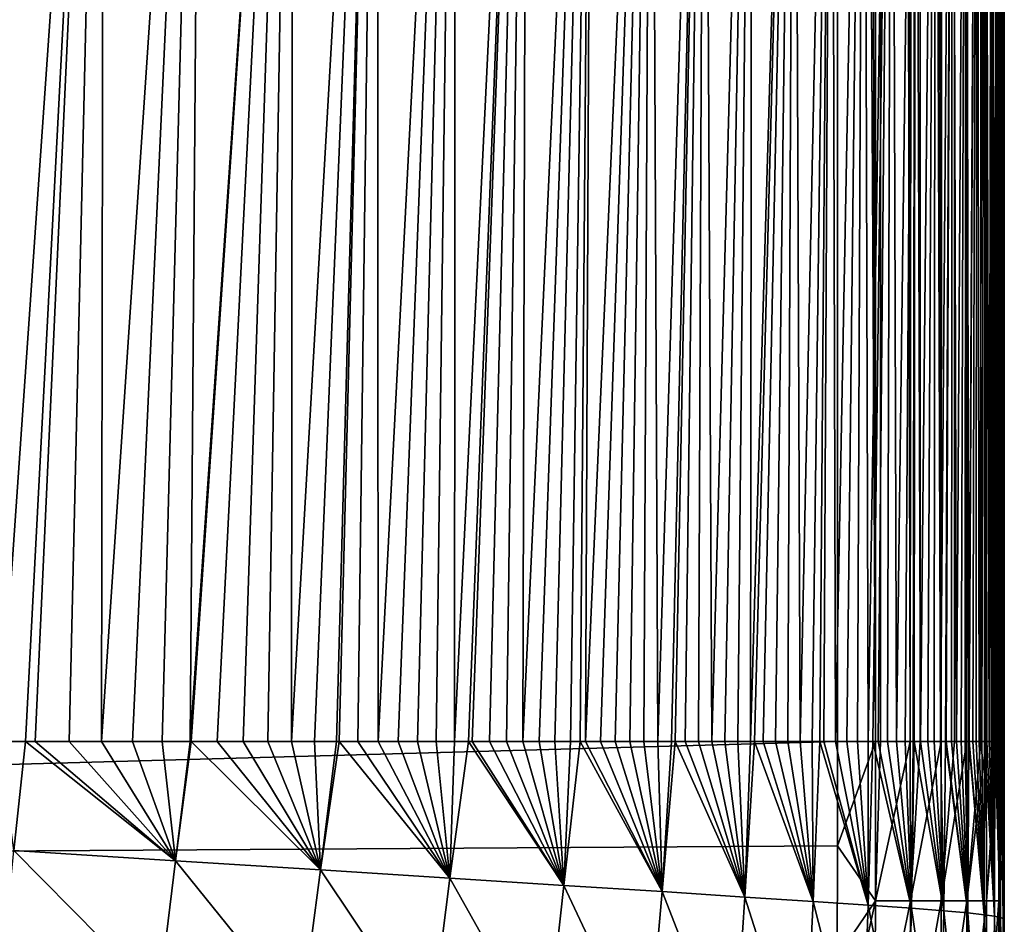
# Model space of a CAD drawing. Header units: metres. Extents: x -82 to 67, y -109 to 109.
# Tile 53 of 216: x -2.35 to 3.61, y -87.96 to -82.5. Entities that reach past the tile are written whole.
import ezdxf

# ---------------------------------------------------------------- set-up
doc = ezdxf.new("R2010")
doc.units = ezdxf.units.M
doc.layers.add('solid_21_382_010_XXX', color=7, linetype='CONTINUOUS')

msp = doc.modelspace()

# ---------------------------------------------------------------- linework, layer by layer
at = {"layer": 'solid_21_382_010_XXX'}
for points in [[(2.598521, -1.536014, -22.642931), (2.598529, -44.197315, -22.642931), (2.827302, -86.858627, -22.669306)], [(2.852906, -1.536016, -22.676046), (2.598521, -1.536014, -22.642931), (2.827302, -86.858627, -22.669306)], [(2.852906, -1.536016, -22.676046), (2.827302, -86.858627, -22.669306), (2.858518, -86.858627, -22.677156)], [(3.09091, -1.536014, -22.772713), (2.852906, -1.536016, -22.676046), (3.038268, -86.85862, -22.744455)], [(2.852906, -1.536016, -22.676046), (2.858518, -86.858627, -22.677156), (3.038268, -86.85862, -22.744455)], [(3.09091, -1.536014, -22.772713), (3.038268, -86.85862, -22.744455), (3.099275, -86.85862, -22.776884)], [(3.296548, -1.536013, -22.92668), (3.09091, -1.536014, -22.772713), (3.224324, -86.85862, -22.862169)], [(3.09091, -1.536014, -22.772713), (3.099275, -86.85862, -22.776884), (3.224324, -86.85862, -22.862169)], [(3.296548, -1.536013, -22.92668), (3.224324, -86.85862, -22.862169), (3.306442, -86.85862, -22.935518)], [(3.296548, -1.536013, -22.92668), (3.37973, -86.85862, -23.017059), (3.456317, -1.536012, -23.127838)], [(3.296548, -1.536013, -22.92668), (3.306442, -86.85862, -22.935518), (3.37973, -86.85862, -23.017059)], [(3.37973, -86.85862, -23.017059), (3.46567, -86.85862, -23.142235), (3.456317, -1.536012, -23.127838)], [(3.46567, -86.85862, -23.142235), (3.464059, -3.614654, -23.14086), (3.456317, -1.536012, -23.127838)], [(3.49805, -86.85862, -23.202696), (3.478677, -5.068803, -23.166796), (3.464059, -3.614654, -23.14086)], [(3.46567, -86.85862, -23.142235), (3.49805, -86.85862, -23.202696), (3.464059, -3.614654, -23.14086)], [(3.49805, -86.85862, -23.202696), (3.487749, -5.757419, -23.183859), (3.478677, -5.068803, -23.166796)], [(3.49805, -86.85862, -23.202696), (3.507094, -7.024646, -23.22319), (3.487749, -5.757419, -23.183859)], [(3.49805, -86.85862, -23.202696), (3.566073, -86.85862, -23.382662), (3.507094, -7.024646, -23.22319)], [(3.566073, -86.85862, -23.382662), (3.52089, -7.848867, -23.254227), (3.507094, -7.024646, -23.22319)], [(3.566073, -86.85862, -23.382662), (3.543612, -9.161885, -23.312811), (3.52089, -7.848867, -23.254227)], [(3.566073, -86.85862, -23.382662), (3.556712, -9.930663, -23.352652), (3.543612, -9.161885, -23.312811)], [(3.566073, -86.85862, -23.382662), (3.568907, -10.688741, -23.395985), (3.556712, -9.930663, -23.352652)], [(3.566073, -86.85862, -23.382662), (3.573868, -86.85862, -23.413246), (3.568907, -10.688741, -23.395985)], [(3.573868, -86.85862, -23.413246), (3.586727, -11.969108, -23.479986), (3.568907, -10.688741, -23.395985)], [(3.573868, -86.85862, -23.413246), (3.601149, -86.85862, -23.642069), (3.586727, -11.969108, -23.479986)], [(3.586727, -11.969108, -23.479986), (3.601149, -86.85862, -23.642069), (3.590361, -12.289197, -23.503336)], [(3.590361, -12.289197, -23.503336), (3.601149, -86.85862, -23.642069), (3.601092, -79.341942, -23.646206)], [(2.598529, -44.197315, -22.642931), (-26.784246, -44.197315, -22.642931), (-26.784435, -86.858612, -22.642931)], [(2.598529, -44.197315, -22.642931), (-26.784435, -86.858612, -22.642931), (2.598693, -86.85862, -22.642931)], [(2.598529, -44.197315, -22.642931), (2.598693, -86.85862, -22.642931), (2.827302, -86.858627, -22.669306)], [(-2.469517, -77.800217, -58.796761), (-1.837912, -77.800217, -58.627296), (-2.468715, -86.858734, -58.261272)], [(-1.837912, -77.800217, -58.627296), (-2.311071, -86.858734, -58.218792), (-2.468715, -86.858734, -58.261272)], [(-1.837912, -77.800217, -58.627296), (-2.252745, -86.858734, -58.202427), (-2.311071, -86.858734, -58.218792)], [(-1.837912, -77.800217, -58.627296), (-2.046768, -86.858734, -58.14167), (-2.252745, -86.858734, -58.202427)], [(-1.837912, -77.800217, -58.627296), (-1.850579, -86.858727, -58.079231), (-2.046768, -86.858734, -58.14167)], [(-1.246546, -77.800217, -58.42482), (-1.663592, -86.858727, -58.015209), (-1.850579, -86.858727, -58.079231)], [(-1.837912, -77.800217, -58.627296), (-1.246546, -77.800217, -58.42482), (-1.850579, -86.858727, -58.079231)], [(-1.246546, -77.800217, -58.42482), (-1.485009, -86.858727, -57.949604), (-1.663592, -86.858727, -58.015209)], [(-1.246546, -77.800217, -58.42482), (-1.314782, -86.858727, -57.882683), (-1.485009, -86.858727, -57.949604)], [(-0.695236, -77.800217, -58.18597), (-1.308922, -86.858727, -57.880299), (-1.314782, -86.858727, -57.882683)], [(-1.246546, -77.800217, -58.42482), (-0.695236, -77.800217, -58.18597), (-1.314782, -86.858727, -57.882683)], [(-0.695236, -77.800217, -58.18597), (-1.151799, -86.858727, -57.814274), (-1.308922, -86.858727, -57.880299)], [(-0.695236, -77.800217, -58.18597), (-0.995888, -86.858727, -57.744564), (-1.151799, -86.858727, -57.814274)], [(-0.695236, -77.800217, -58.18597), (-0.846441, -86.858727, -57.673523), (-0.995888, -86.858727, -57.744564)], [(-0.695236, -77.800217, -58.18597), (-0.702596, -86.858727, -57.600937), (-0.846441, -86.858727, -57.673523)], [(-0.183799, -77.800217, -57.907394), (-0.564411, -86.858719, -57.527027), (-0.702596, -86.858727, -57.600937)], [(-0.695236, -77.800217, -58.18597), (-0.183799, -77.800217, -57.907394), (-0.702596, -86.858727, -57.600937)], [(-0.183799, -77.800217, -57.907394), (-0.431086, -86.858719, -57.45155), (-0.564411, -86.858719, -57.527027)], [(-0.183799, -77.800217, -57.907394), (-0.414805, -86.858719, -57.442036), (-0.431086, -86.858719, -57.45155)], [(-0.183799, -77.800217, -57.907394), (-0.302537, -86.858719, -57.374615), (-0.414805, -86.858719, -57.442036)], [(-0.183799, -77.800217, -57.907394), (-0.178305, -86.858719, -57.296104), (-0.302537, -86.858719, -57.374615)], [(-0.183799, -77.800217, -57.907394), (0.28795, -77.800217, -57.585735), (-0.178305, -86.858719, -57.296104)], [(0.28795, -77.800217, -57.585735), (-0.057834, -86.858719, -57.215782), (-0.178305, -86.858719, -57.296104)], [(0.28795, -77.800217, -57.585735), (0.058834, -86.858719, -57.133789), (-0.057834, -86.858719, -57.215782)], [(0.28795, -77.800217, -57.585735), (0.172292, -86.858719, -57.049786), (0.058834, -86.858719, -57.133789)], [(0.28795, -77.800217, -57.585735), (0.282559, -86.858719, -56.963833), (0.172292, -86.858719, -57.049786)], [(0.720337, -77.800217, -57.217628), (0.368062, -86.858719, -56.894051), (0.282559, -86.858719, -56.963833)], [(0.28795, -77.800217, -57.585735), (0.720337, -77.800217, -57.217628), (0.282559, -86.858719, -56.963833)], [(0.720337, -77.800217, -57.217628), (0.389913, -86.858719, -56.875759), (0.368062, -86.858719, -56.894051)], [(0.720337, -77.800217, -57.217628), (0.494652, -86.858719, -56.785355), (0.389913, -86.858719, -56.875759)], [(0.720337, -77.800217, -57.217628), (0.596741, -86.858719, -56.692669), (0.494652, -86.858719, -56.785355)], [(0.720337, -77.800217, -57.217628), (0.696619, -86.858719, -56.597305), (0.596741, -86.858719, -56.692669)], [(1.114497, -77.800217, -56.799667), (0.794256, -86.858719, -56.499275), (0.696619, -86.858719, -56.597305)], [(0.720337, -77.800217, -57.217628), (1.114497, -77.800217, -56.799667), (0.696619, -86.858719, -56.597305)], [(1.114497, -77.800217, -56.799667), (0.88988, -86.858719, -56.398327), (0.794256, -86.858719, -56.499275)], [(1.114497, -77.800217, -56.799667), (0.983697, -86.858719, -56.294186), (0.88988, -86.858719, -56.398327)], [(1.114497, -77.800217, -56.799667), (1.042853, -86.858719, -56.22575), (0.983697, -86.858719, -56.294186)], [(1.114497, -77.800217, -56.799667), (1.075657, -86.858719, -56.186829), (1.042853, -86.858719, -56.22575)], [(1.471846, -77.800217, -56.328438), (1.166031, -86.858719, -56.075855), (1.075657, -86.858719, -56.186829)], [(1.114497, -77.800217, -56.799667), (1.471846, -77.800217, -56.328438), (1.075657, -86.858719, -56.186829)], [(1.471846, -77.800217, -56.328438), (1.254735, -86.858719, -55.961254), (1.166031, -86.858719, -56.075855)], [(1.471846, -77.800217, -56.328438), (1.341974, -86.858719, -55.842632), (1.254735, -86.858719, -55.961254)], [(1.471846, -77.800217, -56.328438), (1.427859, -86.858719, -55.719669), (1.341974, -86.858719, -55.842632)], [(1.471846, -77.800217, -56.328438), (1.512339, -86.858719, -55.592251), (1.427859, -86.858719, -55.719669)], [(1.471846, -77.800217, -56.328438), (1.793804, -77.800217, -55.800507), (1.512339, -86.858719, -55.592251)], [(1.793804, -77.800217, -55.800507), (1.595701, -86.858719, -55.459705), (1.512339, -86.858719, -55.592251)], [(1.793804, -77.800217, -55.800507), (1.616339, -86.858719, -55.425785), (1.595701, -86.858719, -55.459705)], [(1.793804, -77.800217, -55.800507), (1.67782, -86.858719, -55.321964), (1.616339, -86.858719, -55.425785)], [(1.793804, -77.800217, -55.800507), (1.758842, -86.858719, -55.178478), (1.67782, -86.858719, -55.321964)], [(1.793804, -77.800217, -55.800507), (1.838762, -86.858719, -55.028904), (1.758842, -86.858719, -55.178478)], [(1.793804, -77.800217, -55.800507), (2.081789, -77.800217, -55.212463), (1.838762, -86.858719, -55.028904)], [(2.081789, -77.800217, -55.212463), (1.917562, -86.858719, -54.872887), (1.838762, -86.858719, -55.028904)], [(2.081789, -77.800217, -55.212463), (1.995603, -86.858719, -54.709236), (1.917562, -86.858719, -54.872887)], [(2.081789, -77.800217, -55.212463), (2.072672, -86.858719, -54.537823), (1.995603, -86.858719, -54.709236)], [(2.337225, -77.800217, -54.560886), (2.09666, -86.858719, -54.48233), (2.072672, -86.858719, -54.537823)], [(2.081789, -77.800217, -55.212463), (2.337225, -77.800217, -54.560886), (2.072672, -86.858719, -54.537823)], [(2.337225, -77.800217, -54.560886), (2.148939, -86.858719, -54.357639), (2.09666, -86.858719, -54.48233)], [(2.337225, -77.800217, -54.560886), (2.224432, -86.858719, -54.16787), (2.148939, -86.858719, -54.357639)], [(2.337225, -77.800217, -54.560886), (2.298964, -86.858719, -53.968147), (2.224432, -86.858719, -54.16787)], [(2.337225, -77.800217, -54.560886), (2.372582, -86.858719, -53.757442), (2.298964, -86.858719, -53.968147)], [(2.337225, -77.800217, -54.560886), (2.561789, -77.800217, -53.842461), (2.372582, -86.858719, -53.757442)], [(2.561789, -77.800217, -53.842461), (2.445132, -86.858711, -53.535183), (2.372582, -86.858719, -53.757442)], [(2.561789, -77.800217, -53.842461), (2.492285, -86.858711, -53.382103), (2.445132, -86.858711, -53.535183)], [(2.561789, -77.800217, -53.842461), (2.516325, -86.858711, -53.301224), (2.492285, -86.858711, -53.382103)], [(2.561789, -77.800217, -53.842461), (2.586138, -86.858711, -53.054569), (2.516325, -86.858711, -53.301224)], [(2.561789, -77.800217, -53.842461), (2.757504, -77.800217, -53.054008), (2.586138, -86.858711, -53.054569)], [(2.757504, -77.800217, -53.054008), (2.654184, -86.858711, -52.795509), (2.586138, -86.858711, -53.054569)], [(2.757504, -77.800217, -53.054008), (2.71979, -86.858711, -52.52586), (2.654184, -86.858711, -52.795509)], [(2.757504, -77.800217, -53.054008), (2.783081, -86.858711, -52.244522), (2.71979, -86.858711, -52.52586)], [(2.757504, -77.800217, -53.054008), (2.926415, -77.800217, -52.192371), (2.783081, -86.858711, -52.244522)], [(2.926415, -77.800217, -52.192371), (2.811349, -86.858711, -52.111324), (2.783081, -86.858711, -52.244522)], [(2.926415, -77.800217, -52.192371), (2.843543, -86.858711, -51.953392), (2.811349, -86.858711, -52.111324)], [(2.926415, -77.800217, -52.192371), (2.901067, -86.858711, -51.652988), (2.843543, -86.858711, -51.953392)], [(2.926415, -77.800217, -52.192371), (2.955689, -86.858711, -51.343254), (2.901067, -86.858711, -51.652988)], [(2.926415, -77.800217, -52.192371), (3.07057, -77.800217, -51.254383), (2.955689, -86.858711, -51.343254)], [(3.07057, -77.800217, -51.254383), (3.007185, -86.858711, -51.025852), (2.955689, -86.858711, -51.343254)], [(3.07057, -77.800217, -51.254383), (3.055738, -86.858711, -50.700287), (3.007185, -86.858711, -51.025852)], [(3.07057, -77.800217, -51.254383), (3.061818, -86.858711, -50.657509), (3.055738, -86.858711, -50.700287)], [(3.07057, -77.800217, -51.254383), (3.101308, -86.858711, -50.367558), (3.061818, -86.858711, -50.657509)], [(3.07057, -77.800217, -51.254383), (3.192015, -77.800217, -50.236881), (3.101308, -86.858711, -50.367558)], [(3.192015, -77.800217, -50.236881), (3.143985, -86.858711, -50.027981), (3.101308, -86.858711, -50.367558)], [(3.192015, -77.800217, -50.236881), (3.183889, -86.858711, -49.681683), (3.143985, -86.858711, -50.027981)], [(3.192015, -77.800217, -50.236881), (3.221074, -86.858711, -49.329449), (3.183889, -86.858711, -49.681683)], [(3.192015, -77.800217, -50.236881), (3.2928, -77.800217, -49.136765), (3.221074, -86.858711, -49.329449)], [(3.2928, -77.800217, -49.136765), (3.252383, -86.858711, -49.006889), (3.221074, -86.858711, -49.329449)], [(3.2928, -77.800217, -49.136765), (3.255695, -86.858711, -48.971203), (3.252383, -86.858711, -49.006889)], [(3.2928, -77.800217, -49.136765), (3.287854, -86.858711, -48.60738), (3.255695, -86.858711, -48.971203)], [(3.2928, -77.800217, -49.136765), (3.317663, -86.858711, -48.238369), (3.287854, -86.858711, -48.60738)], [(3.2928, -77.800217, -49.136765), (3.374989, -77.800217, -47.951317), (3.317663, -86.858711, -48.238369)], [(3.374989, -77.800217, -47.951317), (3.345277, -86.858711, -47.863968), (3.317663, -86.858711, -48.238369)], [(3.374989, -77.800217, -47.951317), (3.370837, -86.858711, -47.484016), (3.345277, -86.858711, -47.863968)], [(3.374989, -77.800217, -47.951317), (3.391677, -86.858711, -47.145889), (3.370837, -86.858711, -47.484016)], [(3.374989, -77.800217, -47.951317), (3.440649, -77.800217, -46.677952), (3.391677, -86.858711, -47.145889)], [(3.440649, -77.800217, -46.677952), (3.394447, -86.858711, -47.098766), (3.391677, -86.858711, -47.145889)], [(3.440649, -77.800217, -46.677952), (3.416268, -86.858711, -46.707375), (3.394447, -86.858711, -47.098766)], [(3.440649, -77.800217, -46.677952), (3.436393, -86.858711, -46.309898), (3.416268, -86.858711, -46.707375)], [(3.440649, -77.800217, -46.677952), (3.454927, -86.858711, -45.906105), (3.436393, -86.858711, -46.309898)], [(3.440649, -77.800217, -46.677952), (3.49185, -77.800217, -45.314087), (3.454927, -86.858711, -45.906105)], [(3.49185, -77.800217, -45.314087), (3.471981, -86.858711, -45.495308), (3.454927, -86.858711, -45.906105)], [(3.49185, -77.800217, -45.314087), (3.487623, -86.858711, -45.077751), (3.471981, -86.858711, -45.495308)], [(3.49185, -77.800217, -45.314087), (3.488175, -86.858711, -45.062195), (3.487623, -86.858711, -45.077751)], [(3.49185, -77.800217, -45.314087), (3.501929, -86.858711, -44.653416), (3.488175, -86.858711, -45.062195)], [(3.49185, -77.800217, -45.314087), (3.51497, -86.858711, -44.222351), (3.501929, -86.858711, -44.653416)], [(3.49185, -77.800217, -45.314087), (3.53066, -77.800217, -43.857132), (3.51497, -86.858711, -44.222351)], [(3.53066, -77.800217, -43.857132), (3.52682, -86.858711, -43.784546), (3.51497, -86.858711, -44.222351)], [(3.53066, -77.800217, -43.857132), (3.537549, -86.858711, -43.339985), (3.52682, -86.858711, -43.784546)], [(3.53066, -77.800217, -43.857132), (3.547224, -86.858711, -42.888718), (3.537549, -86.858711, -43.339985)], [(3.53066, -77.800217, -43.857132), (3.559143, -77.800217, -42.304516), (3.547224, -86.858711, -42.888718)], [(3.559143, -77.800217, -42.304516), (3.550061, -86.858711, -42.745361), (3.547224, -86.858711, -42.888718)], [(3.559143, -77.800217, -42.304516), (3.555915, -86.858711, -42.430592), (3.550061, -86.858711, -42.745361)], [(3.559143, -77.800217, -42.304516), (3.563684, -86.858711, -41.965649), (3.555915, -86.858711, -42.430592)], [(3.559143, -77.800217, -42.304516), (3.570596, -86.858711, -41.493847), (3.563684, -86.858711, -41.965649)], [(3.559143, -77.800217, -42.304516), (3.579134, -77.800217, -40.654018), (3.570596, -86.858711, -41.493847)], [(3.579134, -77.800217, -40.654018), (3.576711, -86.858711, -41.015163), (3.570596, -86.858711, -41.493847)], [(3.579134, -77.800217, -40.654018), (3.58209, -86.858711, -40.529625), (3.576711, -86.858711, -41.015163)], [(3.579134, -77.800217, -40.654018), (3.585444, -86.858711, -40.186146), (3.58209, -86.858711, -40.529625)], [(3.579134, -77.800217, -40.654018), (3.586792, -86.858711, -40.036972), (3.585444, -86.858711, -40.186146)], [(3.579134, -77.800217, -40.654018), (3.590867, -86.858711, -39.537331), (3.586792, -86.858711, -40.036972)], [(3.579134, -77.800217, -40.654018), (3.592148, -77.800217, -38.903912), (3.590867, -86.858711, -39.537331)], [(3.592148, -77.800217, -38.903912), (3.594362, -86.858711, -39.030449), (3.590867, -86.858711, -39.537331)], [(3.592148, -77.800217, -38.903912), (3.597326, -86.858711, -38.516113), (3.594362, -86.858711, -39.030449)], [(3.592148, -77.800217, -38.903912), (3.599801, -86.858711, -37.9944), (3.597326, -86.858711, -38.516113)], [(3.592148, -77.800217, -38.903912), (3.599676, -77.800217, -37.052513), (3.599801, -86.858711, -37.9944)], [(3.599676, -77.800217, -37.052513), (3.601833, -86.858711, -37.464828), (3.599801, -86.858711, -37.9944)], [(3.599676, -77.800217, -37.052513), (3.602131, -86.858711, -37.376034), (3.601833, -86.858711, -37.464828)], [(3.599676, -77.800217, -37.052513), (3.603465, -86.858711, -36.92749), (3.602131, -86.858711, -37.376034)], [(3.599676, -77.800217, -37.052513), (3.604738, -86.858711, -36.38208), (3.603465, -86.858711, -36.92749)], [(3.599676, -77.800217, -37.052513), (3.603211, -77.800217, -35.098133), (3.604738, -86.858711, -36.38208)], [(3.6025, -77.800217, -26.221916), (3.601092, -79.341942, -23.646206), (3.602055, -86.858711, -25.833475)], [(3.6025, -77.800217, -26.221916), (3.602055, -86.858711, -25.833475), (3.602446, -86.858711, -26.534491)], [(3.6025, -77.800217, -26.221916), (3.602446, -86.858711, -26.534491), (3.602884, -86.858711, -27.222708)], [(3.6025, -77.800217, -26.221916), (3.603007, -86.858711, -27.40358), (3.603357, -86.858711, -27.898464)], [(3.603458, -77.800217, -28.601582), (3.6025, -77.800217, -26.221916), (3.603357, -86.858711, -27.898464)], [(3.6025, -77.800217, -26.221916), (3.602884, -86.858711, -27.222708), (3.603007, -86.858711, -27.40358)], [(3.603211, -77.800217, -35.098133), (3.605695, -86.858711, -35.828178), (3.604738, -86.858711, -36.38208)], [(3.603211, -77.800217, -35.098133), (3.606372, -86.858711, -35.265991), (3.605695, -86.858711, -35.828178)], [(3.603211, -77.800217, -35.098133), (3.606801, -86.858711, -34.695866), (3.606372, -86.858711, -35.265991)], [(3.603211, -77.800217, -35.098133), (3.606963, -86.858711, -34.310162), (3.606801, -86.858711, -34.695866)], [(3.603211, -77.800217, -35.098133), (3.604244, -77.800217, -33.039085), (3.606963, -86.858711, -34.310162)], [(3.603458, -77.800217, -28.601582), (3.603357, -86.858711, -27.898464), (3.603851, -86.858711, -28.562319)], [(3.603458, -77.800217, -28.601582), (3.604358, -86.858711, -29.215673), (3.604864, -86.858711, -29.858183)], [(3.604136, -77.800217, -30.873819), (3.603458, -77.800217, -28.601582), (3.604864, -86.858711, -29.858183)], [(3.603458, -77.800217, -28.601582), (3.603851, -86.858711, -28.562319), (3.604358, -86.858711, -29.215673)], [(3.604136, -77.800217, -30.873819), (3.606265, -86.858711, -31.730736), (3.606629, -86.858711, -32.33873)], [(3.604244, -77.800217, -33.039085), (3.604136, -77.800217, -30.873819), (3.606629, -86.858711, -32.33873)], [(3.604136, -77.800217, -30.873819), (3.605833, -86.858711, -31.115391), (3.606265, -86.858711, -31.730736)], [(3.604136, -77.800217, -30.873819), (3.605737, -86.858711, -30.986214), (3.605833, -86.858711, -31.115391)], [(3.604136, -77.800217, -30.873819), (3.605359, -86.858711, -30.49139), (3.605737, -86.858711, -30.986214)], [(3.604136, -77.800217, -30.873819), (3.604864, -86.858711, -29.858183), (3.605359, -86.858711, -30.49139)], [(3.604244, -77.800217, -33.039085), (3.60701, -86.858711, -34.117699), (3.606963, -86.858711, -34.310162)], [(3.604244, -77.800217, -33.039085), (3.607031, -86.858711, -33.531921), (3.60701, -86.858711, -34.117699)], [(3.604244, -77.800217, -33.039085), (3.606894, -86.858711, -32.939011), (3.607031, -86.858711, -33.531921)], [(3.604244, -77.800217, -33.039085), (3.606629, -86.858711, -32.33873), (3.606894, -86.858711, -32.939011)], [(3.601092, -79.341942, -23.646206), (3.601723, -86.858711, -25.1178), (3.602055, -86.858711, -25.833475)], [(3.601092, -79.341942, -23.646206), (3.601462, -86.858711, -24.387468), (3.601723, -86.858711, -25.1178)], [(3.601092, -79.341942, -23.646206), (3.601149, -86.85862, -23.642069), (3.601462, -86.858711, -24.387468)], [(2.598693, -86.85862, -22.642931), (-26.784435, -86.858612, -22.642931), (-26.784359, -87.672966, -22.642931)], [(2.598876, -87.490929, -22.642931), (2.598693, -86.85862, -22.642931), (-26.784359, -87.672966, -22.642931)], [(-2.381119, -87.519005, -58.19664), (-2.468715, -86.858734, -58.261272), (-2.311071, -86.858734, -58.218792)], [(-1.404872, -87.580063, -57.872128), (-2.381119, -87.519005, -58.19664), (-2.311071, -86.858734, -58.218792)], [(-1.404872, -87.580063, -57.872128), (-2.311071, -86.858734, -58.218792), (-2.252745, -86.858734, -58.202427)], [(-1.404872, -87.580063, -57.872128), (-2.252745, -86.858734, -58.202427), (-2.046768, -86.858734, -58.14167)], [(-1.404872, -87.580063, -57.872128), (-2.046768, -86.858734, -58.14167), (-1.850579, -86.858727, -58.079231)], [(-1.404872, -87.580063, -57.872128), (-1.850579, -86.858727, -58.079231), (-1.663592, -86.858727, -58.015209)], [(-1.404872, -87.580063, -57.872128), (-1.663592, -86.858727, -58.015209), (-1.485009, -86.858727, -57.949604)], [(-1.404872, -87.580063, -57.872128), (-1.485009, -86.858727, -57.949604), (-1.314782, -86.858727, -57.882683)], [(-1.404872, -87.580063, -57.872128), (-1.314782, -86.858727, -57.882683), (-1.308922, -86.858727, -57.880299)], [(-0.527058, -87.635574, -57.454098), (-1.404872, -87.580063, -57.872128), (-1.308922, -86.858727, -57.880299)], [(-0.527058, -87.635574, -57.454098), (-1.308922, -86.858727, -57.880299), (-1.151799, -86.858727, -57.814274)], [(-0.527058, -87.635574, -57.454098), (-1.151799, -86.858727, -57.814274), (-0.995888, -86.858727, -57.744564)], [(-0.527058, -87.635574, -57.454098), (-0.995888, -86.858727, -57.744564), (-0.846441, -86.858727, -57.673523)], [(-0.527058, -87.635574, -57.454098), (-0.846441, -86.858727, -57.673523), (-0.702596, -86.858727, -57.600937)], [(-0.527058, -87.635574, -57.454098), (-0.702596, -86.858727, -57.600937), (-0.564411, -86.858719, -57.527027)], [(-0.527058, -87.635574, -57.454098), (-0.564411, -86.858719, -57.527027), (-0.431086, -86.858719, -57.45155)], [(-0.527058, -87.635574, -57.454098), (-0.431086, -86.858719, -57.45155), (-0.414805, -86.858719, -57.442036)], [(0.255392, -87.685326, -56.926411), (-0.527058, -87.635574, -57.454098), (-0.414805, -86.858719, -57.442036)], [(0.255392, -87.685326, -56.926411), (-0.414805, -86.858719, -57.442036), (-0.302537, -86.858719, -57.374615)], [(0.255392, -87.685326, -56.926411), (-0.302537, -86.858719, -57.374615), (-0.178305, -86.858719, -57.296104)], [(0.255392, -87.685326, -56.926411), (-0.178305, -86.858719, -57.296104), (-0.057834, -86.858719, -57.215782)], [(0.255392, -87.685326, -56.926411), (-0.057834, -86.858719, -57.215782), (0.058834, -86.858719, -57.133789)], [(0.255392, -87.685326, -56.926411), (0.058834, -86.858719, -57.133789), (0.172292, -86.858719, -57.049786)], [(0.255392, -87.685326, -56.926411), (0.172292, -86.858719, -57.049786), (0.282559, -86.858719, -56.963833)], [(0.255392, -87.685326, -56.926411), (0.282559, -86.858719, -56.963833), (0.368062, -86.858719, -56.894051)], [(0.943555, -87.729187, -56.273411), (0.255392, -87.685326, -56.926411), (0.368062, -86.858719, -56.894051)], [(0.943555, -87.729187, -56.273411), (0.368062, -86.858719, -56.894051), (0.389913, -86.858719, -56.875759)], [(0.943555, -87.729187, -56.273411), (0.389913, -86.858719, -56.875759), (0.494652, -86.858719, -56.785355)], [(0.943555, -87.729187, -56.273411), (0.494652, -86.858719, -56.785355), (0.596741, -86.858719, -56.692669)], [(0.943555, -87.729187, -56.273411), (0.596741, -86.858719, -56.692669), (0.696619, -86.858719, -56.597305)], [(0.943555, -87.729187, -56.273411), (0.696619, -86.858719, -56.597305), (0.794256, -86.858719, -56.499275)], [(0.943555, -87.729187, -56.273411), (0.794256, -86.858719, -56.499275), (0.88988, -86.858719, -56.398327)], [(0.943555, -87.729187, -56.273411), (0.88988, -86.858719, -56.398327), (0.983697, -86.858719, -56.294186)], [(0.943555, -87.729187, -56.273411), (0.983697, -86.858719, -56.294186), (1.042853, -86.858719, -56.22575)], [(1.537537, -87.767181, -55.48098), (0.943555, -87.729187, -56.273411), (1.042853, -86.858719, -56.22575)], [(1.537537, -87.767181, -55.48098), (1.042853, -86.858719, -56.22575), (1.075657, -86.858719, -56.186829)], [(1.537537, -87.767181, -55.48098), (1.075657, -86.858719, -56.186829), (1.166031, -86.858719, -56.075855)], [(1.537537, -87.767181, -55.48098), (1.166031, -86.858719, -56.075855), (1.254735, -86.858719, -55.961254)], [(1.537537, -87.767181, -55.48098), (1.254735, -86.858719, -55.961254), (1.341974, -86.858719, -55.842632)], [(1.537537, -87.767181, -55.48098), (1.341974, -86.858719, -55.842632), (1.427859, -86.858719, -55.719669)], [(1.537537, -87.767181, -55.48098), (1.427859, -86.858719, -55.719669), (1.512339, -86.858719, -55.592251)], [(1.537537, -87.767181, -55.48098), (1.512339, -86.858719, -55.592251), (1.595701, -86.858719, -55.459705)], [(1.537537, -87.767181, -55.48098), (1.595701, -86.858719, -55.459705), (1.616339, -86.858719, -55.425785)], [(2.038815, -87.79953, -54.53651), (1.537537, -87.767181, -55.48098), (1.616339, -86.858719, -55.425785)], [(2.038815, -87.79953, -54.53651), (1.616339, -86.858719, -55.425785), (1.67782, -86.858719, -55.321964)], [(2.038815, -87.79953, -54.53651), (1.67782, -86.858719, -55.321964), (1.758842, -86.858719, -55.178478)], [(2.038815, -87.79953, -54.53651), (1.758842, -86.858719, -55.178478), (1.838762, -86.858719, -55.028904)], [(2.038815, -87.79953, -54.53651), (1.838762, -86.858719, -55.028904), (1.917562, -86.858719, -54.872887)], [(2.038815, -87.79953, -54.53651), (1.917562, -86.858719, -54.872887), (1.995603, -86.858719, -54.709236)], [(2.038815, -87.79953, -54.53651), (1.995603, -86.858719, -54.709236), (2.072672, -86.858719, -54.537823)], [(2.038815, -87.79953, -54.53651), (2.072672, -86.858719, -54.537823), (2.09666, -86.858719, -54.48233)], [(2.452172, -87.826675, -53.429008), (2.038815, -87.79953, -54.53651), (2.09666, -86.858719, -54.48233)], [(2.452172, -87.826675, -53.429008), (2.09666, -86.858719, -54.48233), (2.148939, -86.858719, -54.357639)], [(2.452172, -87.826675, -53.429008), (2.148939, -86.858719, -54.357639), (2.224432, -86.858719, -54.16787)], [(2.452172, -87.826675, -53.429008), (2.224432, -86.858719, -54.16787), (2.298964, -86.858719, -53.968147)], [(2.452172, -87.826675, -53.429008), (2.298964, -86.858719, -53.968147), (2.372582, -86.858719, -53.757442)], [(2.452172, -87.826675, -53.429008), (2.372582, -86.858719, -53.757442), (2.445132, -86.858711, -53.535183)], [(2.452172, -87.826675, -53.429008), (2.445132, -86.858711, -53.535183), (2.492285, -86.858711, -53.382103)], [(2.784737, -87.849251, -52.148178), (2.452172, -87.826675, -53.429008), (2.492285, -86.858711, -53.382103)], [(2.784737, -87.849251, -52.148178), (2.492285, -86.858711, -53.382103), (2.516325, -86.858711, -53.301224)], [(2.784737, -87.849251, -52.148178), (2.516325, -86.858711, -53.301224), (2.586138, -86.858711, -53.054569)], [(2.784737, -87.849251, -52.148178), (2.586138, -86.858711, -53.054569), (2.654184, -86.858711, -52.795509)], [(2.598876, -87.490929, -22.642931), (2.827302, -86.858627, -22.669306), (2.598693, -86.85862, -22.642931)], [(2.82743, -87.821671, -22.668535), (2.827302, -86.858627, -22.669306), (2.598876, -87.490929, -22.642931)], [(2.784737, -87.849251, -52.148178), (2.654184, -86.858711, -52.795509), (2.71979, -86.858711, -52.52586)], [(2.784737, -87.849251, -52.148178), (2.71979, -86.858711, -52.52586), (2.783081, -86.858711, -52.244522)], [(2.784737, -87.849251, -52.148178), (2.783081, -86.858711, -52.244522), (2.811349, -86.858711, -52.111324)], [(3.045022, -87.867897, -50.683281), (2.784737, -87.849251, -52.148178), (2.811349, -86.858711, -52.111324)], [(3.045022, -87.867897, -50.683281), (2.811349, -86.858711, -52.111324), (2.843543, -86.858711, -51.953392)], [(2.82743, -87.821671, -22.668535), (2.858518, -86.858627, -22.677156), (2.827302, -86.858627, -22.669306)], [(2.82743, -87.821671, -22.668535), (3.038268, -86.85862, -22.744455), (2.858518, -86.858627, -22.677156)], [(3.038913, -87.822037, -22.743116), (3.038268, -86.85862, -22.744455), (2.82743, -87.821671, -22.668535)], [(3.045022, -87.867897, -50.683281), (2.843543, -86.858711, -51.953392), (2.901067, -86.858711, -51.652988)], [(3.045022, -87.867897, -50.683281), (2.901067, -86.858711, -51.652988), (2.955689, -86.858711, -51.343254)], [(3.045022, -87.867897, -50.683281), (2.955689, -86.858711, -51.343254), (3.007185, -86.858711, -51.025852)], [(3.045022, -87.867897, -50.683281), (3.007185, -86.858711, -51.025852), (3.055738, -86.858711, -50.700287)], [(3.038913, -87.822037, -22.743116), (3.099275, -86.85862, -22.776884), (3.038268, -86.85862, -22.744455)], [(3.038913, -87.822037, -22.743116), (3.224324, -86.85862, -22.862169), (3.099275, -86.85862, -22.776884)], [(3.225266, -87.822357, -22.860743), (3.224324, -86.85862, -22.862169), (3.038913, -87.822037, -22.743116)], [(3.045022, -87.867897, -50.683281), (3.055738, -86.858711, -50.700287), (3.061818, -86.858711, -50.657509)], [(3.242264, -87.883255, -49.022045), (3.045022, -87.867897, -50.683281), (3.061818, -86.858711, -50.657509)], [(3.242264, -87.883255, -49.022045), (3.061818, -86.858711, -50.657509), (3.101308, -86.858711, -50.367558)], [(3.242264, -87.883255, -49.022045), (3.101308, -86.858711, -50.367558), (3.143985, -86.858711, -50.027981)], [(3.242264, -87.883255, -49.022045), (3.143985, -86.858711, -50.027981), (3.183889, -86.858711, -49.681683)], [(3.242264, -87.883255, -49.022045), (3.183889, -86.858711, -49.681683), (3.221074, -86.858711, -49.329449)], [(3.242264, -87.883255, -49.022045), (3.221074, -86.858711, -49.329449), (3.252383, -86.858711, -49.006889)], [(3.225266, -87.822357, -22.860743), (3.306442, -86.85862, -22.935518), (3.224324, -86.85862, -22.862169)], [(3.225266, -87.822357, -22.860743), (3.37973, -86.85862, -23.017059), (3.306442, -86.85862, -22.935518)], [(3.380548, -87.822632, -23.015478), (3.37973, -86.85862, -23.017059), (3.225266, -87.822357, -22.860743)], [(3.385787, -87.89592, -47.151997), (3.242264, -87.883255, -49.022045), (3.252383, -86.858711, -49.006889)], [(3.385787, -87.89592, -47.151997), (3.252383, -86.858711, -49.006889), (3.255695, -86.858711, -48.971203)], [(3.385787, -87.89592, -47.151997), (3.255695, -86.858711, -48.971203), (3.287854, -86.858711, -48.60738)], [(3.385787, -87.89592, -47.151997), (3.287854, -86.858711, -48.60738), (3.317663, -86.858711, -48.238369)], [(3.385787, -87.89592, -47.151997), (3.317663, -86.858711, -48.238369), (3.345277, -86.858711, -47.863968)], [(3.385787, -87.89592, -47.151997), (3.345277, -86.858711, -47.863968), (3.370837, -86.858711, -47.484016)], [(3.385787, -87.89592, -47.151997), (3.370837, -86.858711, -47.484016), (3.391677, -86.858711, -47.145889)], [(3.380548, -87.822632, -23.015478), (3.46567, -86.85862, -23.142235), (3.37973, -86.85862, -23.017059)], [(3.380548, -87.822632, -23.015478), (3.49805, -86.85862, -23.202696), (3.46567, -86.85862, -23.142235)], [(3.498821, -87.822838, -23.20138), (3.49805, -86.85862, -23.202696), (3.380548, -87.822632, -23.015478)], [(3.48475, -87.906471, -45.06131), (3.385787, -87.89592, -47.151997), (3.391677, -86.858711, -47.145889)], [(3.48475, -87.906471, -45.06131), (3.391677, -86.858711, -47.145889), (3.394447, -86.858711, -47.098766)], [(3.48475, -87.906471, -45.06131), (3.394447, -86.858711, -47.098766), (3.416268, -86.858711, -46.707375)], [(3.48475, -87.906471, -45.06131), (3.416268, -86.858711, -46.707375), (3.436393, -86.858711, -46.309898)], [(3.48475, -87.906471, -45.06131), (3.436393, -86.858711, -46.309898), (3.454927, -86.858711, -45.906105)], [(3.48475, -87.906471, -45.06131), (3.454927, -86.858711, -45.906105), (3.471981, -86.858711, -45.495308)], [(3.48475, -87.906471, -45.06131), (3.471981, -86.858711, -45.495308), (3.487623, -86.858711, -45.077751)], [(3.48475, -87.906471, -45.06131), (3.487623, -86.858711, -45.077751), (3.488175, -86.858711, -45.062195)], [(3.5479, -87.915344, -42.739697), (3.48475, -87.906471, -45.06131), (3.488175, -86.858711, -45.062195)], [(3.5479, -87.915344, -42.739697), (3.488175, -86.858711, -45.062195), (3.501929, -86.858711, -44.653416)], [(3.498821, -87.822838, -23.20138), (3.566073, -86.85862, -23.382662), (3.49805, -86.85862, -23.202696)], [(3.498821, -87.822838, -23.20138), (3.573868, -86.85862, -23.413246), (3.566073, -86.85862, -23.382662)], [(3.574141, -87.822968, -23.412512), (3.573868, -86.85862, -23.413246), (3.498821, -87.822838, -23.20138)], [(3.5479, -87.915344, -42.739697), (3.501929, -86.858711, -44.653416), (3.51497, -86.858711, -44.222351)], [(3.5479, -87.915344, -42.739697), (3.51497, -86.858711, -44.222351), (3.52682, -86.858711, -43.784546)], [(3.5479, -87.915344, -42.739697), (3.52682, -86.858711, -43.784546), (3.537549, -86.858711, -43.339985)], [(3.5479, -87.915344, -42.739697), (3.537549, -86.858711, -43.339985), (3.547224, -86.858711, -42.888718)], [(3.5479, -87.915344, -42.739697), (3.547224, -86.858711, -42.888718), (3.550061, -86.858711, -42.745361)], [(3.583925, -87.922951, -40.177113), (3.5479, -87.915344, -42.739697), (3.550061, -86.858711, -42.745361)], [(3.583925, -87.922951, -40.177113), (3.550061, -86.858711, -42.745361), (3.555915, -86.858711, -42.430592)], [(3.583925, -87.922951, -40.177113), (3.555915, -86.858711, -42.430592), (3.563684, -86.858711, -41.965649)], [(3.583925, -87.922951, -40.177113), (3.563684, -86.858711, -41.965649), (3.570596, -86.858711, -41.493847)], [(3.583925, -87.922951, -40.177113), (3.570596, -86.858711, -41.493847), (3.576711, -86.858711, -41.015163)], [(3.574141, -87.822968, -23.412512), (3.601149, -86.85862, -23.642069), (3.573868, -86.85862, -23.413246)], [(3.601174, -87.503059, -23.642508), (3.601149, -86.85862, -23.642069), (3.574141, -87.822968, -23.412512)], [(3.583925, -87.922951, -40.177113), (3.576711, -86.858711, -41.015163), (3.58209, -86.858711, -40.529625)], [(3.583925, -87.922951, -40.177113), (3.58209, -86.858711, -40.529625), (3.585444, -86.858711, -40.186146)], [(3.60106, -87.929665, -37.364956), (3.583925, -87.922951, -40.177113), (3.585444, -86.858711, -40.186146)], [(3.60106, -87.929665, -37.364956), (3.585444, -86.858711, -40.186146), (3.586792, -86.858711, -40.036972)], [(3.60106, -87.929665, -37.364956), (3.586792, -86.858711, -40.036972), (3.590867, -86.858711, -39.537331)], [(3.60106, -87.929665, -37.364956), (3.590867, -86.858711, -39.537331), (3.594362, -86.858711, -39.030449)], [(3.60106, -87.929665, -37.364956), (3.594362, -86.858711, -39.030449), (3.597326, -86.858711, -38.516113)], [(3.60106, -87.929665, -37.364956), (3.597326, -86.858711, -38.516113), (3.599801, -86.858711, -37.9944)], [(3.60106, -87.929665, -37.364956), (3.599801, -86.858711, -37.9944), (3.601833, -86.858711, -37.464828)], [(3.60106, -87.929665, -37.364956), (3.601833, -86.858711, -37.464828), (3.602131, -86.858711, -37.376034)], [(3.606211, -87.935684, -34.298843), (3.60106, -87.929665, -37.364956), (3.602131, -86.858711, -37.376034)], [(3.601174, -87.503059, -23.642508), (3.601462, -86.858711, -24.387468), (3.601149, -86.85862, -23.642069)], [(3.601174, -87.503059, -23.642508), (3.603007, -86.858711, -27.40358), (3.602884, -86.858711, -27.222708)], [(3.602428, -87.945618, -27.396744), (3.603007, -86.858711, -27.40358), (3.601174, -87.503059, -23.642508)], [(3.601174, -87.503059, -23.642508), (3.602884, -86.858711, -27.222708), (3.602446, -86.858711, -26.534491)], [(3.601174, -87.503059, -23.642508), (3.602446, -86.858711, -26.534491), (3.602055, -86.858711, -25.833475)], [(3.601174, -87.503059, -23.642508), (3.602055, -86.858711, -25.833475), (3.601723, -86.858711, -25.1178)], [(3.601174, -87.503059, -23.642508), (3.601723, -86.858711, -25.1178), (3.601462, -86.858711, -24.387468)], [(3.606211, -87.935684, -34.298843), (3.602131, -86.858711, -37.376034), (3.603465, -86.858711, -36.92749)], [(3.602428, -87.945618, -27.396744), (3.605737, -86.858711, -30.986214), (3.605359, -86.858711, -30.49139)], [(3.602428, -87.945618, -27.396744), (3.605155, -87.941055, -30.976385), (3.605737, -86.858711, -30.986214)], [(3.602428, -87.945618, -27.396744), (3.605359, -86.858711, -30.49139), (3.604864, -86.858711, -29.858183)], [(3.602428, -87.945618, -27.396744), (3.604864, -86.858711, -29.858183), (3.604358, -86.858711, -29.215673)], [(3.602428, -87.945618, -27.396744), (3.604358, -86.858711, -29.215673), (3.603851, -86.858711, -28.562319)], [(3.602428, -87.945618, -27.396744), (3.603851, -86.858711, -28.562319), (3.603357, -86.858711, -27.898464)], [(3.602428, -87.945618, -27.396744), (3.603357, -86.858711, -27.898464), (3.603007, -86.858711, -27.40358)], [(3.606211, -87.935684, -34.298843), (3.603465, -86.858711, -36.92749), (3.604738, -86.858711, -36.38208)], [(3.606211, -87.935684, -34.298843), (3.604738, -86.858711, -36.38208), (3.605695, -86.858711, -35.828178)], [(3.605155, -87.941055, -30.976385), (3.606963, -86.858711, -34.310162), (3.60701, -86.858711, -34.117699)], [(3.605155, -87.941055, -30.976385), (3.606211, -87.935684, -34.298843), (3.606963, -86.858711, -34.310162)], [(3.605155, -87.941055, -30.976385), (3.60701, -86.858711, -34.117699), (3.607031, -86.858711, -33.531921)], [(3.605155, -87.941055, -30.976385), (3.607031, -86.858711, -33.531921), (3.606894, -86.858711, -32.939011)], [(3.605155, -87.941055, -30.976385), (3.606894, -86.858711, -32.939011), (3.606629, -86.858711, -32.33873)], [(3.605155, -87.941055, -30.976385), (3.606629, -86.858711, -32.33873), (3.606265, -86.858711, -31.730736)], [(3.605155, -87.941055, -30.976385), (3.606265, -86.858711, -31.730736), (3.605833, -86.858711, -31.115391)], [(3.605155, -87.941055, -30.976385), (3.605833, -86.858711, -31.115391), (3.605737, -86.858711, -30.986214)], [(3.606211, -87.935684, -34.298843), (3.605695, -86.858711, -35.828178), (3.606372, -86.858711, -35.265991)], [(3.606211, -87.935684, -34.298843), (3.606372, -86.858711, -35.265991), (3.606801, -86.858711, -34.695866)], [(3.606211, -87.935684, -34.298843), (3.606801, -86.858711, -34.695866), (3.606963, -86.858711, -34.310162)], [(2.598876, -87.490929, -22.642931), (-26.784359, -87.672966, -22.642931), (2.59736, -88.162445, -22.642931)], [(2.82743, -87.821671, -22.668535), (2.598876, -87.490929, -22.642931), (2.59736, -88.162445, -22.642931)], [(3.599989, -88.193611, -23.642578), (3.601174, -87.503059, -23.642508), (3.574141, -87.822968, -23.412512)], [(3.602428, -87.945618, -27.396744), (3.601174, -87.503059, -23.642508), (3.599989, -88.193611, -23.642578)], [(-1.503993, -88.404671, -57.856739), (-2.453472, -88.276978, -58.16851), (-2.381119, -87.519005, -58.19664)], [(-1.404872, -87.580063, -57.872128), (-1.503993, -88.404671, -57.856739), (-2.381119, -87.519005, -58.19664)], [(-0.643415, -88.521042, -57.456459), (-1.503993, -88.404671, -57.856739), (-1.404872, -87.580063, -57.872128)], [(-0.527058, -87.635574, -57.454098), (-0.643415, -88.521042, -57.456459), (-1.404872, -87.580063, -57.872128)], [(2.59736, -88.162445, -22.642931), (-26.784359, -87.672966, -22.642931), (-26.78163, -88.552437, -22.642931)], [(0.136517, -88.625763, -56.946888), (-0.643415, -88.521042, -57.456459), (-0.527058, -87.635574, -57.454098)], [(0.255392, -87.685326, -56.926411), (0.136517, -88.625763, -56.946888), (-0.527058, -87.635574, -57.454098)], [(0.83534, -88.718597, -56.308147), (0.136517, -88.625763, -56.946888), (0.255392, -87.685326, -56.926411)], [(0.943555, -87.729187, -56.273411), (0.83534, -88.718597, -56.308147), (0.255392, -87.685326, -56.926411)], [(1.447244, -88.799599, -55.523563), (0.83534, -88.718597, -56.308147), (0.943555, -87.729187, -56.273411)], [(1.537537, -87.767181, -55.48098), (1.447244, -88.799599, -55.523563), (0.943555, -87.729187, -56.273411)], [(1.967551, -88.869194, -54.579796), (1.447244, -88.799599, -55.523563), (1.537537, -87.767181, -55.48098)], [(2.038815, -87.79953, -54.53651), (1.967551, -88.869194, -54.579796), (1.537537, -87.767181, -55.48098)], [(2.397732, -88.928276, -53.467213), (1.967551, -88.869194, -54.579796), (2.038815, -87.79953, -54.53651)], [(2.452172, -87.826675, -53.429008), (2.397732, -88.928276, -53.467213), (2.038815, -87.79953, -54.53651)], [(2.743736, -88.978035, -52.17802), (2.397732, -88.928276, -53.467213), (2.452172, -87.826675, -53.429008)], [(2.784737, -87.849251, -52.148178), (2.743736, -88.978035, -52.17802), (2.452172, -87.826675, -53.429008)], [(2.82743, -87.821671, -22.668535), (2.59736, -88.162445, -22.642931), (2.594256, -88.876022, -22.642931)], [(2.82303, -88.902969, -22.668537), (2.82743, -87.821671, -22.668535), (2.594256, -88.876022, -22.642931)], [(3.014092, -89.019806, -50.703838), (2.743736, -88.978035, -52.17802), (2.784737, -87.849251, -52.148178)], [(3.045022, -87.867897, -50.683281), (3.014092, -89.019806, -50.703838), (2.784737, -87.849251, -52.148178)], [(3.038913, -87.822037, -22.743116), (2.82743, -87.821671, -22.668535), (2.82303, -88.902969, -22.668537)], [(3.034513, -88.904396, -22.743126), (3.038913, -87.822037, -22.743116), (2.82303, -88.902969, -22.668537)], [(3.218554, -89.054878, -49.033482), (3.014092, -89.019806, -50.703838), (3.045022, -87.867897, -50.683281)], [(3.225266, -87.822357, -22.860743), (3.038913, -87.822037, -22.743116), (3.034513, -88.904396, -22.743126)], [(3.220865, -88.905663, -22.860765), (3.225266, -87.822357, -22.860743), (3.034513, -88.904396, -22.743126)], [(3.242264, -87.883255, -49.022045), (3.218554, -89.054878, -49.033482), (3.045022, -87.867897, -50.683281)], [(3.380548, -87.822632, -23.015478), (3.225266, -87.822357, -22.860743), (3.220865, -88.905663, -22.860765)], [(3.376143, -88.906715, -23.015512), (3.380548, -87.822632, -23.015478), (3.220865, -88.905663, -22.860765)], [(3.498821, -87.822838, -23.20138), (3.380548, -87.822632, -23.015478), (3.376143, -88.906715, -23.015512)], [(3.494407, -88.907509, -23.201431), (3.498821, -87.822838, -23.20138), (3.376143, -88.906715, -23.015512)], [(3.574141, -87.822968, -23.412512), (3.498821, -87.822838, -23.20138), (3.494407, -88.907509, -23.201431)], [(3.569716, -88.90802, -23.412577), (3.574141, -87.822968, -23.412512), (3.494407, -88.907509, -23.201431)], [(3.599989, -88.193611, -23.642578), (3.574141, -87.822968, -23.412512), (3.569716, -88.90802, -23.412577)], [(3.367023, -89.084549, -47.155399), (3.218554, -89.054878, -49.033482), (3.242264, -87.883255, -49.022045)], [(3.385787, -87.89592, -47.151997), (3.367023, -89.084549, -47.155399), (3.242264, -87.883255, -49.022045)], [(3.469233, -89.109993, -45.058399), (3.367023, -89.084549, -47.155399), (3.385787, -87.89592, -47.151997)], [(3.48475, -87.906471, -45.06131), (3.469233, -89.109993, -45.058399), (3.385787, -87.89592, -47.151997)], [(3.53449, -89.132111, -42.732136), (3.469233, -89.109993, -45.058399), (3.48475, -87.906471, -45.06131)], [(3.5479, -87.915344, -42.739697), (3.53449, -89.132111, -42.732136), (3.48475, -87.906471, -45.06131)], [(3.572039, -89.151741, -40.166386), (3.53449, -89.132111, -42.732136), (3.5479, -87.915344, -42.739697)], [(3.583925, -87.922951, -40.177113), (3.572039, -89.151741, -40.166386), (3.5479, -87.915344, -42.739697)], [(3.590545, -89.169601, -37.35252), (3.572039, -89.151741, -40.166386), (3.583925, -87.922951, -40.177113)], [(3.60106, -87.929665, -37.364956), (3.590545, -89.169601, -37.35252), (3.583925, -87.922951, -40.177113)], [(3.596972, -89.185951, -34.286469), (3.590545, -89.169601, -37.35252), (3.60106, -87.929665, -37.364956)], [(3.595193, -89.21315, -27.39003), (3.597041, -89.200668, -30.965998), (3.605155, -87.941055, -30.976385)], [(3.602428, -87.945618, -27.396744), (3.595193, -89.21315, -27.39003), (3.605155, -87.941055, -30.976385)], [(3.602428, -87.945618, -27.396744), (3.59623, -88.93972, -23.64271), (3.595193, -89.21315, -27.39003)], [(3.602428, -87.945618, -27.396744), (3.599989, -88.193611, -23.642578), (3.59623, -88.93972, -23.64271)], [(3.606211, -87.935684, -34.298843), (3.596972, -89.185951, -34.286469), (3.60106, -87.929665, -37.364956)], [(3.597041, -89.200668, -30.965998), (3.596972, -89.185951, -34.286469), (3.606211, -87.935684, -34.298843)], [(3.605155, -87.941055, -30.976385), (3.597041, -89.200668, -30.965998), (3.606211, -87.935684, -34.298843)]]:
    msp.add_3dface(points, dxfattribs=at)

doc.saveas('drawing.dxf')
